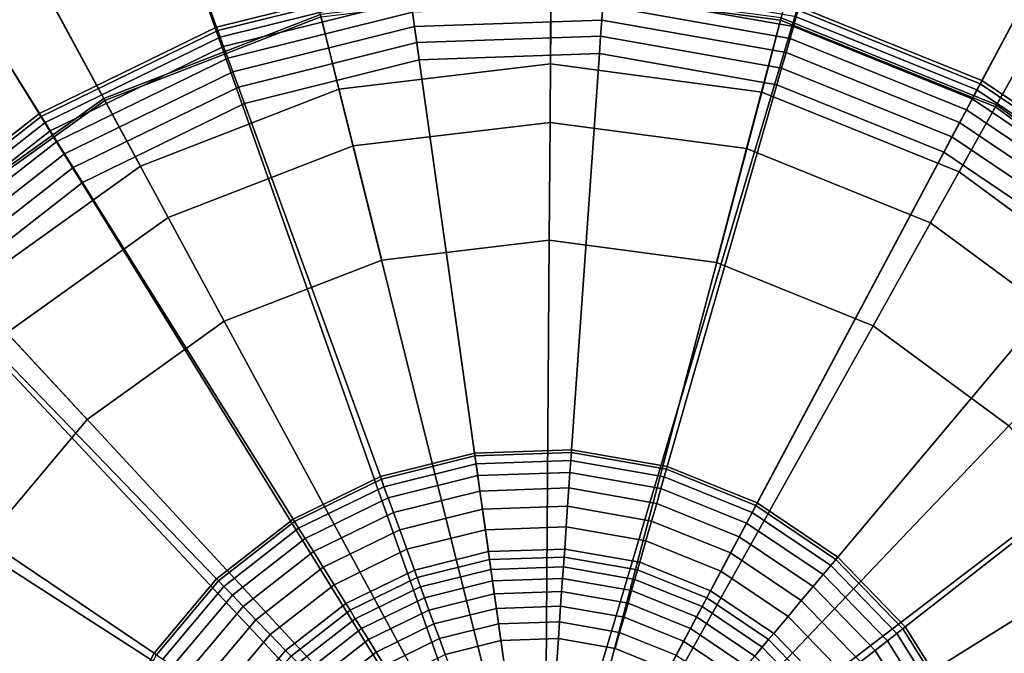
# Model space of a CAD drawing. Extents: x -43.1 to 43.1, y -41.3 to 41.3.
# Tile 254 of 256: x 1.013 to 1.891, y 18.555 to 19.12. Entities that reach past the tile are written whole.
import ezdxf

# ---------------------------------------------------------------- set-up
doc = ezdxf.new("R2010")
doc.units = 0
for name, color, linetype in [('LAMP', 7, 'CONTINUOUS'), ('LAMP_SUPPORT', 18, 'CONTINUOUS'), ('METAL_BASE', 254, 'CONTINUOUS')]:
    doc.layers.add(name, color=color, linetype=linetype)

msp = doc.modelspace()

# ---------------------------------------------------------------- linework, layer by layer
at = {"layer": 'LAMP'}
for points in [[(1.0879, 19.0499, 13.8664), (1.281, 19.1248, 13.8664), (1.2217, 19.3624, 13.8588), (0.9715, 19.2653, 13.8588)], [(1.6918, 19.1219, 13.8664), (1.8837, 19.0443, 13.8664), (2.0032, 19.2581, 13.8588), (1.7543, 19.3586, 13.8588)], [(0.9196, 18.9294, 13.8664), (1.0879, 19.0499, 13.8664), (0.9715, 19.2653, 13.8588), (0.7532, 19.109, 13.8588)], [(1.4874, 19.2677, 16.3306), (1.722, 19.2364, 16.3306), (1.6912, 19.1198, 16.4176), (1.4865, 19.1471, 16.4176)], [(1.8837, 19.0443, 13.8664), (2.0504, 18.9215, 13.8664), (2.2193, 19.0988, 13.8588), (2.0032, 19.2581, 13.8588)], [(0.7635, 19.0979, 16.2234), (0.9787, 19.252, 16.2234), (1.0316, 19.1541, 16.3306), (0.8391, 19.0163, 16.3306)], [(1.0316, 19.1541, 16.3306), (1.2523, 19.2397, 16.3306), (1.2815, 19.1227, 16.4176), (1.0889, 19.048, 16.4176)], [(1.722, 19.2364, 16.3306), (1.9415, 19.1477, 16.3306), (1.8827, 19.0424, 16.4176), (1.6912, 19.1198, 16.4176)], [(0.8391, 19.0163, 16.3306), (1.0316, 19.1541, 16.3306), (1.0889, 19.048, 16.4176), (0.921, 18.9278, 16.4176)], [(1.2975, 19.0582, 13.367), (1.4861, 19.0807, 13.367), (1.4866, 19.1493, 13.8664), (1.281, 19.1248, 13.8664)], [(1.4861, 19.0807, 13.367), (1.6743, 19.0556, 13.367), (1.6918, 19.1219, 13.8664), (1.4866, 19.1493, 13.8664)], [(1.2815, 19.1227, 16.4176), (1.4865, 19.1471, 16.4176), (1.4857, 19.0286, 16.4759), (1.3102, 19.0077, 16.4759)], [(1.4865, 19.1471, 16.4176), (1.6912, 19.1198, 16.4176), (1.6609, 19.0052, 16.4759), (1.4857, 19.0286, 16.4759)], [(1.9415, 19.1477, 16.3306), (2.1321, 19.0072, 16.3306), (2.0489, 18.9199, 16.4176), (1.8827, 19.0424, 16.4176)], [(1.1205, 18.9896, 13.367), (1.2975, 19.0582, 13.367), (1.281, 19.1248, 13.8664), (1.0879, 19.0499, 13.8664)], [(1.0889, 19.048, 16.4176), (1.2815, 19.1227, 16.4176), (1.3102, 19.0077, 16.4759), (1.1453, 18.9437, 16.4759)], [(1.6912, 19.1198, 16.4176), (1.8827, 19.0424, 16.4176), (1.8249, 18.939, 16.4759), (1.6609, 19.0052, 16.4759)], [(1.6743, 19.0556, 13.367), (1.8503, 18.9845, 13.367), (1.8837, 19.0443, 13.8664), (1.6918, 19.1219, 13.8664)], [(1.4861, 19.0807, 13.367), (1.2975, 19.0582, 13.367), (1.4808, 18.3233, 13.367), (1.6743, 19.0556, 13.367)], [(1.1205, 18.9896, 13.367), (0.9662, 18.8791, 13.367), (1.4808, 18.3233, 13.367), (1.2975, 19.0582, 13.367)], [(1.8503, 18.9845, 13.367), (1.6743, 19.0556, 13.367), (1.4808, 18.3233, 13.367), (2.0031, 18.8718, 13.367)], [(0.9662, 18.8791, 13.367), (1.1205, 18.9896, 13.367), (1.0879, 19.0499, 13.8664), (0.9196, 18.9294, 13.8664)], [(0.921, 18.9278, 16.4176), (1.0889, 19.048, 16.4176), (1.1453, 18.9437, 16.4759), (1.0016, 18.8408, 16.4759)], [(1.8503, 18.9845, 13.367), (2.0031, 18.8718, 13.367), (2.0504, 18.9215, 13.8664), (1.8837, 19.0443, 13.8664)], [(1.8827, 19.0424, 16.4176), (2.0489, 18.9199, 16.4176), (1.9672, 18.8341, 16.4759), (1.8249, 18.939, 16.4759)], [(1.3102, 19.0077, 16.4759), (1.4857, 19.0286, 16.4759), (1.485, 18.9235, 16.4972), (1.3356, 18.9057, 16.4972)], [(1.4857, 19.0286, 16.4759), (1.6609, 19.0052, 16.4759), (1.6341, 18.9036, 16.4972), (1.485, 18.9235, 16.4972)], [(1.1453, 18.9437, 16.4759), (1.3102, 19.0077, 16.4759), (1.3356, 18.9057, 16.4972), (1.1953, 18.8513, 16.4972)], [(1.6609, 19.0052, 16.4759), (1.8249, 18.939, 16.4759), (1.7736, 18.8472, 16.4972), (1.6341, 18.9036, 16.4972)], [(1.0016, 18.8408, 16.4759), (1.1453, 18.9437, 16.4759), (1.1953, 18.8513, 16.4972), (1.073, 18.7637, 16.4972)], [(1.8249, 18.939, 16.4759), (1.9672, 18.8341, 16.4759), (1.8947, 18.758, 16.4972), (1.7736, 18.8472, 16.4972)], [(1.3356, 18.9057, 16.4972), (1.485, 18.9235, 16.4972), (1.4808, 18.3233, 16.4972), (1.1953, 18.8513, 16.4972)], [(1.6341, 18.9036, 16.4972), (1.7736, 18.8472, 16.4972), (1.4808, 18.3233, 16.4972), (1.485, 18.9235, 16.4972)], [(0.8441, 18.7336, 13.367), (0.7621, 18.5624, 13.367), (1.4808, 18.3233, 13.367), (0.9662, 18.8791, 13.367)], [(2.1231, 18.7247, 13.367), (2.0031, 18.8718, 13.367), (1.4808, 18.3233, 13.367), (2.2027, 18.5523, 13.367)], [(1.073, 18.7637, 16.4972), (1.1953, 18.8513, 16.4972), (1.4808, 18.3233, 16.4972), (0.9763, 18.6484, 16.4972)], [(1.8947, 18.758, 16.4972), (1.9898, 18.6414, 16.4972), (1.4808, 18.3233, 16.4972), (1.7736, 18.8472, 16.4972)], [(0.8879, 18.7054, 16.4759), (1.0016, 18.8408, 16.4759), (1.073, 18.7637, 16.4972), (0.9763, 18.6484, 16.4972)], [(0.9113, 18.5128, 16.4972), (0.9763, 18.6484, 16.4972), (1.4808, 18.3233, 16.4972)], [(2.0529, 18.5048, 16.4972), (2.08, 18.3568, 16.4972), (1.4808, 18.3233, 16.4972), (1.9898, 18.6414, 16.4972)], [(0.7252, 18.3761, 13.367), (1.4808, 18.3233, 13.367), (0.7621, 18.5624, 13.367)]]:
    msp.add_3dface(points, dxfattribs=at)
at = {"layer": 'LAMP_SUPPORT'}
for points in [[(1.4727, 18.3473, 12.7749), (1.3429, 19.2704, 12.7749), (1.5427, 19.2774, 12.7749), (1.7395, 19.2427, 12.7749)], [(1.4727, 18.3473, 12.7749), (1.4594, 18.3408, 12.7749), (1.149, 19.2221, 12.7749), (1.3429, 19.2704, 12.7749)], [(1.3442, 19.2611, 10.0789), (1.1522, 19.2132, 10.0789), (1.1885, 19.1136, 9.0568), (1.359, 19.1561, 9.0568)], [(1.4872, 18.3447, 12.7749), (1.4727, 18.3473, 12.7749), (1.7395, 19.2427, 12.7749), (1.9248, 19.1678, 12.7749)], [(1.9204, 19.1595, 10.0789), (1.7369, 19.2336, 10.0789), (1.7077, 19.1317, 9.0568), (1.8706, 19.0659, 9.0568)], [(1.4594, 18.3408, 12.7749), (0.9693, 19.1345, 12.7749), (1.149, 19.2221, 12.7749)], [(1.1522, 19.2132, 10.0789), (0.9743, 19.1265, 10.0789), (1.0305, 19.0366, 9.0568), (1.1885, 19.1136, 9.0568)], [(1.4872, 18.3447, 12.7749), (1.9248, 19.1678, 12.7749), (2.0905, 19.0561, 12.7749), (2.2294, 18.9123, 12.7749)], [(2.0845, 19.0488, 10.0789), (1.9204, 19.1595, 10.0789), (1.8706, 19.0659, 9.0568), (2.0163, 18.9676, 9.0568)], [(1.359, 19.1561, 9.0568), (1.1885, 19.1136, 9.0568), (1.1896, 19.1105, 9.0415), (1.3594, 19.1529, 9.0415)], [(1.3594, 19.1529, 9.0415), (1.1896, 19.1105, 9.0415), (1.1917, 19.1047, 9.0276), (1.3603, 19.1467, 9.0276)], [(1.7051, 19.1226, 9.0276), (1.534, 19.1528, 9.0276), (1.5333, 19.1439, 9.0155), (1.7026, 19.1141, 9.0155)], [(1.3603, 19.1467, 9.0276), (1.1917, 19.1047, 9.0276), (1.1947, 19.0963, 9.0155), (1.3615, 19.1379, 9.0155)], [(1.7026, 19.1141, 9.0155), (1.5333, 19.1439, 9.0155), (1.5326, 19.1328, 9.0055), (1.6996, 19.1034, 9.0055)], [(1.4594, 18.3408, 12.7749), (1.4525, 18.3278, 12.7749), (0.8118, 19.0114, 12.7749), (0.9693, 19.1345, 12.7749)], [(1.3615, 19.1379, 9.0155), (1.1947, 19.0963, 9.0155), (1.1985, 19.0859, 9.0055), (1.3631, 19.1269, 9.0055)], [(1.5326, 19.1328, 9.0055), (1.3631, 19.1269, 9.0055), (1.3649, 19.1141, 8.9979), (1.5317, 19.1199, 8.9979)], [(1.6996, 19.1034, 9.0055), (1.5326, 19.1328, 9.0055), (1.5317, 19.1199, 8.9979), (1.696, 19.0909, 8.9979)], [(1.8706, 19.0659, 9.0568), (1.7077, 19.1317, 9.0568), (1.7068, 19.1286, 9.0415), (1.8691, 19.063, 9.0415)], [(0.9743, 19.1265, 10.0789), (0.8184, 19.0046, 10.0789), (0.892, 18.9284, 9.0568), (1.0305, 19.0366, 9.0568)], [(1.3631, 19.1269, 9.0055), (1.1985, 19.0859, 9.0055), (1.203, 19.0737, 8.9979), (1.3649, 19.1141, 8.9979)], [(1.8691, 19.063, 9.0415), (1.7068, 19.1286, 9.0415), (1.7051, 19.1226, 9.0276), (1.8662, 19.0575, 9.0276)], [(1.5317, 19.1199, 8.9979), (1.3649, 19.1141, 8.9979), (1.3669, 19.0998, 8.9931), (1.5307, 19.1055, 8.9931)], [(1.696, 19.0909, 8.9979), (1.5317, 19.1199, 8.9979), (1.5307, 19.1055, 8.9931), (1.692, 19.0771, 8.9931)], [(1.8662, 19.0575, 9.0276), (1.7051, 19.1226, 9.0276), (1.7026, 19.1141, 9.0155), (1.862, 19.0497, 9.0155)], [(1.1885, 19.1136, 9.0568), (1.0305, 19.0366, 9.0568), (1.0322, 19.0338, 9.0415), (1.1896, 19.1105, 9.0415)], [(1.1896, 19.1105, 9.0415), (1.0322, 19.0338, 9.0415), (1.0356, 19.0285, 9.0276), (1.1917, 19.1047, 9.0276)], [(1.3649, 19.1141, 8.9979), (1.203, 19.0737, 8.9979), (1.2079, 19.0601, 8.9931), (1.3669, 19.0998, 8.9931)], [(1.5307, 19.1055, 8.9931), (1.3669, 19.0998, 8.9931), (1.3691, 19.0844, 8.9914), (1.5296, 19.09, 8.9914)], [(1.692, 19.0771, 8.9931), (1.5307, 19.1055, 8.9931), (1.5296, 19.09, 8.9914), (1.6877, 19.0621, 8.9914)], [(1.862, 19.0497, 9.0155), (1.7026, 19.1141, 9.0155), (1.6996, 19.1034, 9.0055), (1.8568, 19.0399, 9.0055)], [(1.1917, 19.1047, 9.0276), (1.0356, 19.0285, 9.0276), (1.0402, 19.021, 9.0155), (1.1947, 19.0963, 9.0155)], [(1.3669, 19.0998, 8.9931), (1.2079, 19.0601, 8.9931), (1.2132, 19.0455, 8.9914), (1.3691, 19.0844, 8.9914)], [(1.8568, 19.0399, 9.0055), (1.6996, 19.1034, 9.0055), (1.696, 19.0909, 8.9979), (1.8507, 19.0284, 8.9979)], [(1.1947, 19.0963, 9.0155), (1.0402, 19.021, 9.0155), (1.0461, 19.0116, 9.0055), (1.1985, 19.0859, 9.0055)], [(1.5296, 19.09, 8.9914), (1.3691, 19.0844, 8.9914), (1.4184, 18.7337, 8.9914), (1.5049, 18.7367, 8.9914)], [(1.6877, 19.0621, 8.9914), (1.5296, 19.09, 8.9914), (1.5049, 18.7367, 8.9914), (1.5901, 18.7217, 8.9914)], [(1.8507, 19.0284, 8.9979), (1.696, 19.0909, 8.9979), (1.692, 19.0771, 8.9931), (1.8439, 19.0157, 8.9931)], [(1.1985, 19.0859, 9.0055), (1.0461, 19.0116, 9.0055), (1.053, 19.0006, 8.9979), (1.203, 19.0737, 8.9979)], [(1.3691, 19.0844, 8.9914), (1.2132, 19.0455, 8.9914), (1.3344, 18.7128, 8.9914), (1.4184, 18.7337, 8.9914)], [(1.203, 19.0737, 8.9979), (1.053, 19.0006, 8.9979), (1.0607, 18.9883, 8.9931), (1.2079, 19.0601, 8.9931)], [(1.8439, 19.0157, 8.9931), (1.692, 19.0771, 8.9931), (1.6877, 19.0621, 8.9914), (1.8366, 19.0019, 8.9914)], [(1.8366, 19.0019, 8.9914), (1.6877, 19.0621, 8.9914), (1.5901, 18.7217, 8.9914), (1.6704, 18.6893, 8.9914)], [(2.0142, 18.9651, 9.0415), (1.8691, 19.063, 9.0415), (1.8662, 19.0575, 9.0276), (2.0102, 18.9603, 9.0276)], [(2.0163, 18.9676, 9.0568), (1.8706, 19.0659, 9.0568), (1.8691, 19.063, 9.0415), (2.0142, 18.9651, 9.0415)], [(1.2079, 19.0601, 8.9931), (1.0607, 18.9883, 8.9931), (1.0689, 18.9751, 8.9914), (1.2132, 19.0455, 8.9914)], [(2.0102, 18.9603, 9.0276), (1.8662, 19.0575, 9.0276), (1.862, 19.0497, 9.0155), (2.0045, 18.9535, 9.0155)], [(1.2132, 19.0455, 8.9914), (1.0689, 18.9751, 8.9914), (1.2566, 18.6748, 8.9914), (1.3344, 18.7128, 8.9914)], [(2.0045, 18.9535, 9.0155), (1.862, 19.0497, 9.0155), (1.8568, 19.0399, 9.0055), (1.9974, 18.945, 9.0055)], [(1.0305, 19.0366, 9.0568), (0.892, 18.9284, 9.0568), (0.8943, 18.926, 9.0415), (1.0322, 19.0338, 9.0415)], [(1.9974, 18.945, 9.0055), (1.8568, 19.0399, 9.0055), (1.8507, 19.0284, 8.9979), (1.9891, 18.9351, 8.9979)], [(1.0322, 19.0338, 9.0415), (0.8943, 18.926, 9.0415), (0.8986, 18.9215, 9.0276), (1.0356, 19.0285, 9.0276)], [(1.0356, 19.0285, 9.0276), (0.8986, 18.9215, 9.0276), (0.9048, 18.9151, 9.0155), (1.0402, 19.021, 9.0155)], [(1.9891, 18.9351, 8.9979), (1.8507, 19.0284, 8.9979), (1.8439, 19.0157, 8.9931), (1.9798, 18.924, 8.9931)], [(1.0402, 19.021, 9.0155), (0.9048, 18.9151, 9.0155), (0.9125, 18.9072, 9.0055), (1.0461, 19.0116, 9.0055)], [(1.4525, 18.3278, 12.7749), (0.5895, 18.6818, 12.7749), (0.6833, 18.8583, 12.7749), (0.8118, 19.0114, 12.7749)], [(1.0461, 19.0116, 9.0055), (0.9125, 18.9072, 9.0055), (0.9215, 18.8978, 8.9979), (1.053, 19.0006, 8.9979)], [(1.9798, 18.924, 8.9931), (1.8439, 19.0157, 8.9931), (1.8366, 19.0019, 8.9914), (1.9698, 18.9121, 8.9914)], [(1.053, 19.0006, 8.9979), (0.9215, 18.8978, 8.9979), (0.9315, 18.8874, 8.9931), (1.0607, 18.9883, 8.9931)], [(1.9698, 18.9121, 8.9914), (1.8366, 19.0019, 8.9914), (1.6704, 18.6893, 8.9914), (1.7421, 18.6408, 8.9914)], [(1.0607, 18.9883, 8.9931), (0.9315, 18.8874, 8.9931), (0.9423, 18.8763, 8.9914), (1.0689, 18.9751, 8.9914)], [(1.0689, 18.9751, 8.9914), (0.9423, 18.8763, 8.9914), (1.1883, 18.6215, 8.9914), (1.2566, 18.6748, 8.9914)], [(1.4948, 18.3383, 12.7749), (1.4872, 18.3447, 12.7749), (2.2294, 18.9123, 12.7749), (2.3353, 18.7428, 12.7749)], [(2.0813, 18.7966, 8.9914), (1.9698, 18.9121, 8.9914), (1.7421, 18.6408, 8.9914), (1.8023, 18.5786, 8.9914)], [(0.9423, 18.8763, 8.9914), (0.8391, 18.7532, 8.9914), (1.1327, 18.5552, 8.9914), (1.1883, 18.6215, 8.9914)], [(2.1664, 18.6604, 8.9914), (2.0813, 18.7966, 8.9914), (1.8023, 18.5786, 8.9914), (1.8482, 18.5052, 8.9914)], [(0.8391, 18.7532, 8.9914), (0.7637, 18.6114, 8.9914), (1.0921, 18.4788, 8.9914), (1.1327, 18.5552, 8.9914)], [(1.4948, 18.3383, 12.7749), (2.3353, 18.7428, 12.7749), (2.4037, 18.555, 12.7749)], [(1.4184, 18.7337, 8.9914), (1.3344, 18.7128, 8.9914), (1.3353, 18.7103, 8.9718), (1.4187, 18.7311, 8.9718)], [(1.4187, 18.7311, 8.9718), (1.3353, 18.7103, 8.9718), (1.3376, 18.7037, 8.9195), (1.4197, 18.7242, 8.9195)], [(1.5049, 18.7367, 8.9914), (1.4184, 18.7337, 8.9914), (1.4187, 18.7311, 8.9718), (1.5047, 18.7341, 8.9718)], [(1.5047, 18.7341, 8.9718), (1.4187, 18.7311, 8.9718), (1.4197, 18.7242, 8.9195), (1.5042, 18.7272, 8.9195)], [(1.5894, 18.7192, 8.9718), (1.5047, 18.7341, 8.9718), (1.5042, 18.7272, 8.9195), (1.5875, 18.7125, 8.9195)], [(1.5901, 18.7217, 8.9914), (1.5049, 18.7367, 8.9914), (1.5047, 18.7341, 8.9718), (1.5894, 18.7192, 8.9718)], [(1.4197, 18.7242, 8.9195), (1.3376, 18.7037, 8.9195), (1.3413, 18.6937, 8.8443), (1.4212, 18.7136, 8.8443)], [(1.5042, 18.7272, 8.9195), (1.4197, 18.7242, 8.9195), (1.4212, 18.7136, 8.8443), (1.5034, 18.7165, 8.8443)], [(1.5875, 18.7125, 8.9195), (1.5042, 18.7272, 8.9195), (1.5034, 18.7165, 8.8443), (1.5845, 18.7022, 8.8443)], [(1.6704, 18.6893, 8.9914), (1.5901, 18.7217, 8.9914), (1.5894, 18.7192, 8.9718), (1.6692, 18.6869, 8.9718)], [(1.3344, 18.7128, 8.9914), (1.2566, 18.6748, 8.9914), (1.2579, 18.6726, 8.9718), (1.3353, 18.7103, 8.9718)], [(1.4212, 18.7136, 8.8443), (1.3413, 18.6937, 8.8443), (1.346, 18.6806, 8.756), (1.4231, 18.6998, 8.756)], [(1.5034, 18.7165, 8.8443), (1.4212, 18.7136, 8.8443), (1.4231, 18.6998, 8.756), (1.5025, 18.7026, 8.756)], [(1.5845, 18.7022, 8.8443), (1.5034, 18.7165, 8.8443), (1.5025, 18.7026, 8.756), (1.5807, 18.6888, 8.756)], [(1.6659, 18.6808, 8.9195), (1.5875, 18.7125, 8.9195), (1.5845, 18.7022, 8.8443), (1.6608, 18.6713, 8.8443)], [(1.6692, 18.6869, 8.9718), (1.5894, 18.7192, 8.9718), (1.5875, 18.7125, 8.9195), (1.6659, 18.6808, 8.9195)], [(1.3353, 18.7103, 8.9718), (1.2579, 18.6726, 8.9718), (1.2616, 18.6667, 8.9195), (1.3376, 18.7037, 8.9195)], [(1.3376, 18.7037, 8.9195), (1.2616, 18.6667, 8.9195), (1.2673, 18.6576, 8.8443), (1.3413, 18.6937, 8.8443)], [(1.5025, 18.7026, 8.756), (1.4231, 18.6998, 8.756), (1.4254, 18.6836, 8.6643), (1.5013, 18.6862, 8.6643)], [(1.5807, 18.6888, 8.756), (1.5025, 18.7026, 8.756), (1.5013, 18.6862, 8.6643), (1.5762, 18.673, 8.6643)], [(1.6608, 18.6713, 8.8443), (1.5845, 18.7022, 8.8443), (1.5807, 18.6888, 8.756), (1.6543, 18.6591, 8.756)], [(1.3413, 18.6937, 8.8443), (1.2673, 18.6576, 8.8443), (1.2747, 18.6458, 8.756), (1.346, 18.6806, 8.756)], [(1.4231, 18.6998, 8.756), (1.346, 18.6806, 8.756), (1.3517, 18.6652, 8.6643), (1.4254, 18.6836, 8.6643)], [(1.5013, 18.6862, 8.6643), (1.4254, 18.6836, 8.6643), (1.428, 18.6653, 8.5791), (1.5001, 18.6679, 8.5791)], [(1.5762, 18.673, 8.6643), (1.5013, 18.6862, 8.6643), (1.5001, 18.6679, 8.5791), (1.5711, 18.6553, 8.5791)], [(1.6543, 18.6591, 8.756), (1.5807, 18.6888, 8.756), (1.5762, 18.673, 8.6643), (1.6466, 18.6446, 8.6643)], [(1.7405, 18.6388, 8.9718), (1.6692, 18.6869, 8.9718), (1.6659, 18.6808, 8.9195), (1.736, 18.6335, 8.9195)], [(1.7421, 18.6408, 8.9914), (1.6704, 18.6893, 8.9914), (1.6692, 18.6869, 8.9718), (1.7405, 18.6388, 8.9718)], [(1.4525, 18.3278, 12.7749), (1.4572, 18.3089, 12.7749), (0.5344, 18.4897, 12.7749), (0.5895, 18.6818, 12.7749)], [(1.346, 18.6806, 8.756), (1.2747, 18.6458, 8.756), (1.2834, 18.6319, 8.6643), (1.3517, 18.6652, 8.6643)], [(1.4254, 18.6836, 8.6643), (1.3517, 18.6652, 8.6643), (1.358, 18.6479, 8.5791), (1.428, 18.6653, 8.5791)], [(1.736, 18.6335, 8.9195), (1.6659, 18.6808, 8.9195), (1.6608, 18.6713, 8.8443), (1.7291, 18.6253, 8.8443)], [(1.2566, 18.6748, 8.9914), (1.1883, 18.6215, 8.9914), (1.1902, 18.6196, 8.9718), (1.2579, 18.6726, 8.9718)], [(1.2579, 18.6726, 8.9718), (1.1902, 18.6196, 8.9718), (1.195, 18.6146, 8.9195), (1.2616, 18.6667, 8.9195)], [(1.2616, 18.6667, 8.9195), (1.195, 18.6146, 8.9195), (1.2025, 18.6069, 8.8443), (1.2673, 18.6576, 8.8443)], [(1.5001, 18.6679, 8.5791), (1.428, 18.6653, 8.5791), (1.4307, 18.6458, 8.5101), (1.4987, 18.6481, 8.5101)], [(1.5711, 18.6553, 8.5791), (1.5001, 18.6679, 8.5791), (1.4987, 18.6481, 8.5101), (1.5656, 18.6363, 8.5101)], [(1.6466, 18.6446, 8.6643), (1.5762, 18.673, 8.6643), (1.5711, 18.6553, 8.5791), (1.638, 18.6283, 8.5791)], [(1.7291, 18.6253, 8.8443), (1.6608, 18.6713, 8.8443), (1.6543, 18.6591, 8.756), (1.7202, 18.6147, 8.756)], [(1.3517, 18.6652, 8.6643), (1.2834, 18.6319, 8.6643), (1.2931, 18.6163, 8.5791), (1.358, 18.6479, 8.5791)], [(1.428, 18.6653, 8.5791), (1.358, 18.6479, 8.5791), (1.3647, 18.6293, 8.5101), (1.4307, 18.6458, 8.5101)], [(1.7202, 18.6147, 8.756), (1.6543, 18.6591, 8.756), (1.6466, 18.6446, 8.6643), (1.7096, 18.6021, 8.6643)], [(2.2214, 18.5095, 8.9914), (2.1664, 18.6604, 8.9914), (1.8482, 18.5052, 8.9914), (1.8778, 18.4238, 8.9914)], [(1.2673, 18.6576, 8.8443), (1.2025, 18.6069, 8.8443), (1.2121, 18.5969, 8.756), (1.2747, 18.6458, 8.756)], [(1.638, 18.6283, 8.5791), (1.5711, 18.6553, 8.5791), (1.5656, 18.6363, 8.5101), (1.6287, 18.6109, 8.5101)], [(1.2747, 18.6458, 8.756), (1.2121, 18.5969, 8.756), (1.2235, 18.5851, 8.6643), (1.2834, 18.6319, 8.6643)], [(1.358, 18.6479, 8.5791), (1.2931, 18.6163, 8.5791), (1.3036, 18.5995, 8.5101), (1.3647, 18.6293, 8.5101)], [(1.4307, 18.6458, 8.5101), (1.3647, 18.6293, 8.5101), (1.3672, 18.6226, 8.4929), (1.4317, 18.6387, 8.4929)], [(1.4987, 18.6481, 8.5101), (1.4307, 18.6458, 8.5101), (1.4317, 18.6387, 8.4929), (1.4982, 18.641, 8.4929)], [(1.4982, 18.641, 8.4929), (1.4317, 18.6387, 8.4929), (1.4329, 18.63, 8.477), (1.4976, 18.6322, 8.477)], [(1.5637, 18.6295, 8.4929), (1.4982, 18.641, 8.4929), (1.4976, 18.6322, 8.477), (1.5613, 18.621, 8.477)], [(1.5656, 18.6363, 8.5101), (1.4987, 18.6481, 8.5101), (1.4982, 18.641, 8.4929), (1.5637, 18.6295, 8.4929)], [(1.7096, 18.6021, 8.6643), (1.6466, 18.6446, 8.6643), (1.638, 18.6283, 8.5791), (1.6978, 18.588, 8.5791)], [(1.8023, 18.5786, 8.9914), (1.7421, 18.6408, 8.9914), (1.7405, 18.6388, 8.9718), (1.8002, 18.577, 8.9718)], [(1.2834, 18.6319, 8.6643), (1.2235, 18.5851, 8.6643), (1.2363, 18.5719, 8.5791), (1.2931, 18.6163, 8.5791)], [(1.4317, 18.6387, 8.4929), (1.3672, 18.6226, 8.4929), (1.3702, 18.6143, 8.477), (1.4329, 18.63, 8.477)], [(1.4976, 18.6322, 8.477), (1.4329, 18.63, 8.477), (1.4344, 18.6197, 8.4631), (1.4968, 18.6219, 8.4631)], [(1.5613, 18.621, 8.477), (1.4976, 18.6322, 8.477), (1.4968, 18.6219, 8.4631), (1.5584, 18.6111, 8.4631)], [(1.6287, 18.6109, 8.5101), (1.5656, 18.6363, 8.5101), (1.5637, 18.6295, 8.4929), (1.6253, 18.6046, 8.4929)], [(1.7947, 18.5727, 8.9195), (1.736, 18.6335, 8.9195), (1.7291, 18.6253, 8.8443), (1.7863, 18.5661, 8.8443)], [(1.8002, 18.577, 8.9718), (1.7405, 18.6388, 8.9718), (1.736, 18.6335, 8.9195), (1.7947, 18.5727, 8.9195)], [(1.3647, 18.6293, 8.5101), (1.3036, 18.5995, 8.5101), (1.3074, 18.5935, 8.4929), (1.3672, 18.6226, 8.4929)], [(1.4329, 18.63, 8.477), (1.3702, 18.6143, 8.477), (1.3737, 18.6046, 8.4631), (1.4344, 18.6197, 8.4631)], [(1.6253, 18.6046, 8.4929), (1.5637, 18.6295, 8.4929), (1.5613, 18.621, 8.477), (1.6212, 18.5968, 8.477)], [(1.6978, 18.588, 8.5791), (1.638, 18.6283, 8.5791), (1.6287, 18.6109, 8.5101), (1.6851, 18.5728, 8.5101)], [(1.7863, 18.5661, 8.8443), (1.7291, 18.6253, 8.8443), (1.7202, 18.6147, 8.756), (1.7753, 18.5575, 8.756)], [(1.1883, 18.6215, 8.9914), (1.1327, 18.5552, 8.9914), (1.1349, 18.5537, 8.9718), (1.1902, 18.6196, 8.9718)], [(1.1902, 18.6196, 8.9718), (1.1349, 18.5537, 8.9718), (1.1406, 18.5498, 8.9195), (1.195, 18.6146, 8.9195)], [(1.195, 18.6146, 8.9195), (1.1406, 18.5498, 8.9195), (1.1495, 18.5438, 8.8443), (1.2025, 18.6069, 8.8443)], [(1.2931, 18.6163, 8.5791), (1.2363, 18.5719, 8.5791), (1.25, 18.5576, 8.5101), (1.3036, 18.5995, 8.5101)], [(1.3672, 18.6226, 8.4929), (1.3074, 18.5935, 8.4929), (1.3121, 18.586, 8.477), (1.3702, 18.6143, 8.477)], [(1.3702, 18.6143, 8.477), (1.3121, 18.586, 8.477), (1.3175, 18.5772, 8.4631), (1.3737, 18.6046, 8.4631)], [(1.4344, 18.6197, 8.4631), (1.3737, 18.6046, 8.4631), (1.3777, 18.5936, 8.4514), (1.436, 18.6081, 8.4514)], [(1.4968, 18.6219, 8.4631), (1.4344, 18.6197, 8.4631), (1.436, 18.6081, 8.4514), (1.496, 18.6102, 8.4514)], [(1.5584, 18.6111, 8.4631), (1.4968, 18.6219, 8.4631), (1.496, 18.6102, 8.4514), (1.5552, 18.5998, 8.4514)], [(1.6212, 18.5968, 8.477), (1.5613, 18.621, 8.477), (1.5584, 18.6111, 8.4631), (1.6163, 18.5876, 8.4631)], [(1.7753, 18.5575, 8.756), (1.7202, 18.6147, 8.756), (1.7096, 18.6021, 8.6643), (1.7624, 18.5474, 8.6643)], [(0.7637, 18.6114, 8.9914), (0.7194, 18.457, 8.9914), (1.0682, 18.3956, 8.9914), (1.0921, 18.4788, 8.9914)], [(1.2025, 18.6069, 8.8443), (1.1495, 18.5438, 8.8443), (1.161, 18.5361, 8.756), (1.2121, 18.5969, 8.756)], [(1.436, 18.6081, 8.4514), (1.3777, 18.5936, 8.4514), (1.3822, 18.5814, 8.4425), (1.4378, 18.5952, 8.4425)], [(1.496, 18.6102, 8.4514), (1.436, 18.6081, 8.4514), (1.4378, 18.5952, 8.4425), (1.4951, 18.5972, 8.4425)], [(1.5552, 18.5998, 8.4514), (1.496, 18.6102, 8.4514), (1.4951, 18.5972, 8.4425), (1.5516, 18.5873, 8.4425)], [(1.6163, 18.5876, 8.4631), (1.5584, 18.6111, 8.4631), (1.5552, 18.5998, 8.4514), (1.6108, 18.5773, 8.4514)], [(1.6851, 18.5728, 8.5101), (1.6287, 18.6109, 8.5101), (1.6253, 18.6046, 8.4929), (1.6805, 18.5674, 8.4929)], [(1.2121, 18.5969, 8.756), (1.161, 18.5361, 8.756), (1.1747, 18.5269, 8.6643), (1.2235, 18.5851, 8.6643)], [(1.3036, 18.5995, 8.5101), (1.25, 18.5576, 8.5101), (1.255, 18.5525, 8.4929), (1.3074, 18.5935, 8.4929)], [(1.3737, 18.6046, 8.4631), (1.3175, 18.5772, 8.4631), (1.3238, 18.5673, 8.4514), (1.3777, 18.5936, 8.4514)], [(1.4951, 18.5972, 8.4425), (1.4378, 18.5952, 8.4425), (1.4398, 18.5813, 8.4368), (1.4941, 18.5832, 8.4368)], [(1.5516, 18.5873, 8.4425), (1.4951, 18.5972, 8.4425), (1.4941, 18.5832, 8.4368), (1.5477, 18.5738, 8.4368)], [(1.6108, 18.5773, 8.4514), (1.5552, 18.5998, 8.4514), (1.5516, 18.5873, 8.4425), (1.6047, 18.5658, 8.4425)], [(1.6748, 18.5606, 8.477), (1.6212, 18.5968, 8.477), (1.6163, 18.5876, 8.4631), (1.6682, 18.5527, 8.4631)], [(1.6805, 18.5674, 8.4929), (1.6253, 18.6046, 8.4929), (1.6212, 18.5968, 8.477), (1.6748, 18.5606, 8.477)], [(1.7624, 18.5474, 8.6643), (1.7096, 18.6021, 8.6643), (1.6978, 18.588, 8.5791), (1.7479, 18.5361, 8.5791)], [(1.3074, 18.5935, 8.4929), (1.255, 18.5525, 8.4929), (1.2611, 18.5462, 8.477), (1.3121, 18.586, 8.477)], [(1.3777, 18.5936, 8.4514), (1.3238, 18.5673, 8.4514), (1.3306, 18.5562, 8.4425), (1.3822, 18.5814, 8.4425)], [(1.4378, 18.5952, 8.4425), (1.3822, 18.5814, 8.4425), (1.387, 18.5682, 8.4368), (1.4398, 18.5813, 8.4368)], [(1.6682, 18.5527, 8.4631), (1.6163, 18.5876, 8.4631), (1.6108, 18.5773, 8.4514), (1.6606, 18.5437, 8.4514)], [(1.7479, 18.5361, 8.5791), (1.6978, 18.588, 8.5791), (1.6851, 18.5728, 8.5101), (1.7323, 18.5239, 8.5101)], [(1.2235, 18.5851, 8.6643), (1.1747, 18.5269, 8.6643), (1.1899, 18.5166, 8.5791), (1.2363, 18.5719, 8.5791)], [(1.3121, 18.586, 8.477), (1.2611, 18.5462, 8.477), (1.2683, 18.5387, 8.4631), (1.3175, 18.5772, 8.4631)], [(1.3822, 18.5814, 8.4425), (1.3306, 18.5562, 8.4425), (1.3381, 18.5443, 8.4368), (1.387, 18.5682, 8.4368)], [(1.4398, 18.5813, 8.4368), (1.387, 18.5682, 8.4368), (1.3921, 18.554, 8.4348), (1.4419, 18.5664, 8.4348)], [(1.4941, 18.5832, 8.4368), (1.4398, 18.5813, 8.4368), (1.4419, 18.5664, 8.4348), (1.4931, 18.5682, 8.4348)], [(1.5477, 18.5738, 8.4368), (1.4941, 18.5832, 8.4368), (1.4931, 18.5682, 8.4348), (1.5436, 18.5593, 8.4348)], [(1.6047, 18.5658, 8.4425), (1.5516, 18.5873, 8.4425), (1.5477, 18.5738, 8.4368), (1.5981, 18.5534, 8.4368)], [(1.2363, 18.5719, 8.5791), (1.1899, 18.5166, 8.5791), (1.2063, 18.5055, 8.5101), (1.25, 18.5576, 8.5101)], [(1.3175, 18.5772, 8.4631), (1.2683, 18.5387, 8.4631), (1.2764, 18.5303, 8.4514), (1.3238, 18.5673, 8.4514)], [(1.5981, 18.5534, 8.4368), (1.5477, 18.5738, 8.4368), (1.5436, 18.5593, 8.4348), (1.5911, 18.5401, 8.4348)], [(1.6606, 18.5437, 8.4514), (1.6108, 18.5773, 8.4514), (1.6047, 18.5658, 8.4425), (1.6523, 18.5338, 8.4425)], [(1.7323, 18.5239, 8.5101), (1.6851, 18.5728, 8.5101), (1.6805, 18.5674, 8.4929), (1.7267, 18.5195, 8.4929)], [(1.8395, 18.501, 8.9195), (1.7947, 18.5727, 8.9195), (1.7863, 18.5661, 8.8443), (1.8299, 18.4963, 8.8443)], [(1.8458, 18.504, 8.9718), (1.8002, 18.577, 8.9718), (1.7947, 18.5727, 8.9195), (1.8395, 18.501, 8.9195)], [(1.8482, 18.5052, 8.9914), (1.8023, 18.5786, 8.9914), (1.8002, 18.577, 8.9718), (1.8458, 18.504, 8.9718)], [(1.3238, 18.5673, 8.4514), (1.2764, 18.5303, 8.4514), (1.2855, 18.5209, 8.4425), (1.3306, 18.5562, 8.4425)], [(1.387, 18.5682, 8.4368), (1.3381, 18.5443, 8.4368), (1.3461, 18.5316, 8.4348), (1.3921, 18.554, 8.4348)], [(1.4931, 18.5682, 8.4348), (1.4419, 18.5664, 8.4348), (1.3921, 18.554, 8.4348), (1.476, 18.3236, 8.4348)], [(1.5911, 18.5401, 8.4348), (1.5436, 18.5593, 8.4348), (1.4931, 18.5682, 8.4348), (1.476, 18.3236, 8.4348)], [(1.6523, 18.5338, 8.4425), (1.6047, 18.5658, 8.4425), (1.5981, 18.5534, 8.4368), (1.6432, 18.523, 8.4368)], [(1.7267, 18.5195, 8.4929), (1.6805, 18.5674, 8.4929), (1.6748, 18.5606, 8.477), (1.7197, 18.5141, 8.477)], [(1.8299, 18.4963, 8.8443), (1.7863, 18.5661, 8.8443), (1.7753, 18.5575, 8.756), (1.8174, 18.4902, 8.756)], [(1.1327, 18.5552, 8.9914), (1.0921, 18.4788, 8.9914), (1.0945, 18.4778, 8.9718), (1.1349, 18.5537, 8.9718)], [(1.25, 18.5576, 8.5101), (1.2063, 18.5055, 8.5101), (1.2122, 18.5016, 8.4929), (1.255, 18.5525, 8.4929)], [(1.3306, 18.5562, 8.4425), (1.2855, 18.5209, 8.4425), (1.2952, 18.5108, 8.4368), (1.3381, 18.5443, 8.4368)], [(1.7197, 18.5141, 8.477), (1.6748, 18.5606, 8.477), (1.6682, 18.5527, 8.4631), (1.7116, 18.5077, 8.4631)], [(1.8174, 18.4902, 8.756), (1.7753, 18.5575, 8.756), (1.7624, 18.5474, 8.6643), (1.8026, 18.483, 8.6643)]]:
    msp.add_3dface(points, dxfattribs=at)
at = {"layer": 'METAL_BASE'}
for points in [[(27.0036, 32.0474, 30.106), (27.0311, 32.0239, 30.241), (0.867, 1.3896, 30.241), (0.8395, 1.4131, 30.106)], [(27.0311, 32.0239, 29.9709), (27.0036, 32.0474, 30.106), (0.8395, 1.4131, 30.106), (0.867, 1.3896, 29.9709)], [(27.0311, 32.0239, 30.241), (27.1063, 31.9597, 30.3399), (0.9422, 1.3254, 30.3399), (0.867, 1.3896, 30.241)], [(27.1063, 31.9597, 29.872), (27.0311, 32.0239, 29.9709), (0.867, 1.3896, 29.9709), (0.9422, 1.3254, 29.872)], [(27.1063, 31.9597, 30.3399), (27.209, 31.8719, 30.3761), (1.0449, 1.2377, 30.3761), (0.9422, 1.3254, 30.3399)], [(27.209, 31.8719, 29.8358), (27.1063, 31.9597, 29.872), (0.9422, 1.3254, 29.872), (1.0449, 1.2377, 29.8358)], [(27.209, 31.8719, 30.3761), (27.3117, 31.7842, 30.3399), (1.1476, 1.15, 30.3399), (1.0449, 1.2377, 30.3761)], [(27.3117, 31.7842, 29.872), (27.209, 31.8719, 29.8358), (1.0449, 1.2377, 29.8358), (1.1476, 1.15, 29.872)], [(27.3117, 31.7842, 30.3399), (27.3869, 31.72, 30.241), (1.2228, 1.0858, 30.241), (1.1476, 1.15, 30.3399)], [(27.3869, 31.72, 29.9709), (27.3117, 31.7842, 29.872), (1.1476, 1.15, 29.872), (1.2228, 1.0858, 29.9709)], [(27.3869, 31.72, 30.241), (27.4144, 31.6965, 30.106), (1.2503, 1.0623, 30.106), (1.2228, 1.0858, 30.241)], [(27.4144, 31.6965, 30.106), (27.3869, 31.72, 29.9709), (1.2228, 1.0858, 29.9709), (1.2503, 1.0623, 30.106)], [(15.0599, 29.1945, 39.312), (15.0919, 29.1777, 39.447), (0.5811, 1.5197, 39.447), (0.5491, 1.5365, 39.312)], [(15.0919, 29.1777, 39.1769), (15.0599, 29.1945, 39.312), (0.5491, 1.5365, 39.312), (0.5811, 1.5197, 39.1769)], [(15.0919, 29.1777, 39.447), (15.1795, 29.1318, 39.5459), (0.6687, 1.4737, 39.5459), (0.5811, 1.5197, 39.447)], [(15.1795, 29.1318, 39.0781), (15.0919, 29.1777, 39.1769), (0.5811, 1.5197, 39.1769), (0.6687, 1.4737, 39.0781)], [(15.1795, 29.1318, 39.5459), (15.2991, 29.0691, 39.5821), (0.7883, 1.411, 39.5821), (0.6687, 1.4737, 39.5459)], [(15.2991, 29.0691, 39.0419), (15.1795, 29.1318, 39.0781), (0.6687, 1.4737, 39.0781), (0.7883, 1.411, 39.0419)], [(15.2991, 29.0691, 39.5821), (15.4187, 29.0063, 39.5459), (0.9079, 1.3482, 39.5459), (0.7883, 1.411, 39.5821)], [(15.4187, 29.0063, 39.0781), (15.2991, 29.0691, 39.0419), (0.7883, 1.411, 39.0419), (0.9079, 1.3482, 39.0781)], [(15.4187, 29.0063, 39.5459), (15.5062, 28.9604, 39.447), (0.9954, 1.3023, 39.447), (0.9079, 1.3482, 39.5459)], [(15.5062, 28.9604, 39.1769), (15.4187, 29.0063, 39.0781), (0.9079, 1.3482, 39.0781), (0.9954, 1.3023, 39.1769)], [(15.5062, 28.9604, 39.447), (15.5382, 28.9436, 39.312), (1.0275, 1.2855, 39.312), (0.9954, 1.3023, 39.447)], [(15.5382, 28.9436, 39.312), (15.5062, 28.9604, 39.1769), (0.9954, 1.3023, 39.1769), (1.0275, 1.2855, 39.312)], [(25.8107, 20.3207, 20.312), (25.8329, 20.2921, 20.447), (1.159, 1.1418, 20.447), (1.1368, 1.1704, 20.312)], [(25.8329, 20.2921, 20.1769), (25.8107, 20.3207, 20.312), (1.1368, 1.1704, 20.312), (1.159, 1.1418, 20.1769)], [(25.8329, 20.2921, 20.447), (25.8935, 20.214, 20.5459), (1.2196, 1.0637, 20.5459), (1.159, 1.1418, 20.447)], [(25.8935, 20.214, 20.0781), (25.8329, 20.2921, 20.1769), (1.159, 1.1418, 20.1769), (1.2196, 1.0637, 20.0781)], [(25.8935, 20.214, 20.5459), (25.9763, 20.1073, 20.5821), (1.3024, 0.9571, 20.5821), (1.2196, 1.0637, 20.5459)], [(25.9763, 20.1073, 20.0419), (25.8935, 20.214, 20.0781), (1.2196, 1.0637, 20.0781), (1.3024, 0.9571, 20.0419)], [(25.9763, 20.1073, 20.5821), (26.0591, 20.0006, 20.5459), (1.3852, 0.8504, 20.5459), (1.3024, 0.9571, 20.5821)], [(26.0591, 20.0006, 20.0781), (25.9763, 20.1073, 20.0419), (1.3024, 0.9571, 20.0419), (1.3852, 0.8504, 20.0781)], [(26.0591, 20.0006, 20.5459), (26.1197, 19.9225, 20.447), (1.4459, 0.7723, 20.447), (1.3852, 0.8504, 20.5459)], [(26.1197, 19.9225, 20.1769), (26.0591, 20.0006, 20.0781), (1.3852, 0.8504, 20.0781), (1.4459, 0.7723, 20.1769)], [(26.1197, 19.9225, 20.447), (26.1419, 19.8939, 20.312), (1.468, 0.7437, 20.312), (1.4459, 0.7723, 20.447)], [(26.1419, 19.8939, 20.312), (26.1197, 19.9225, 20.1769), (1.4459, 0.7723, 20.1769), (1.468, 0.7437, 20.312)]]:
    msp.add_3dface(points, dxfattribs=at)

doc.saveas('drawing.dxf')
